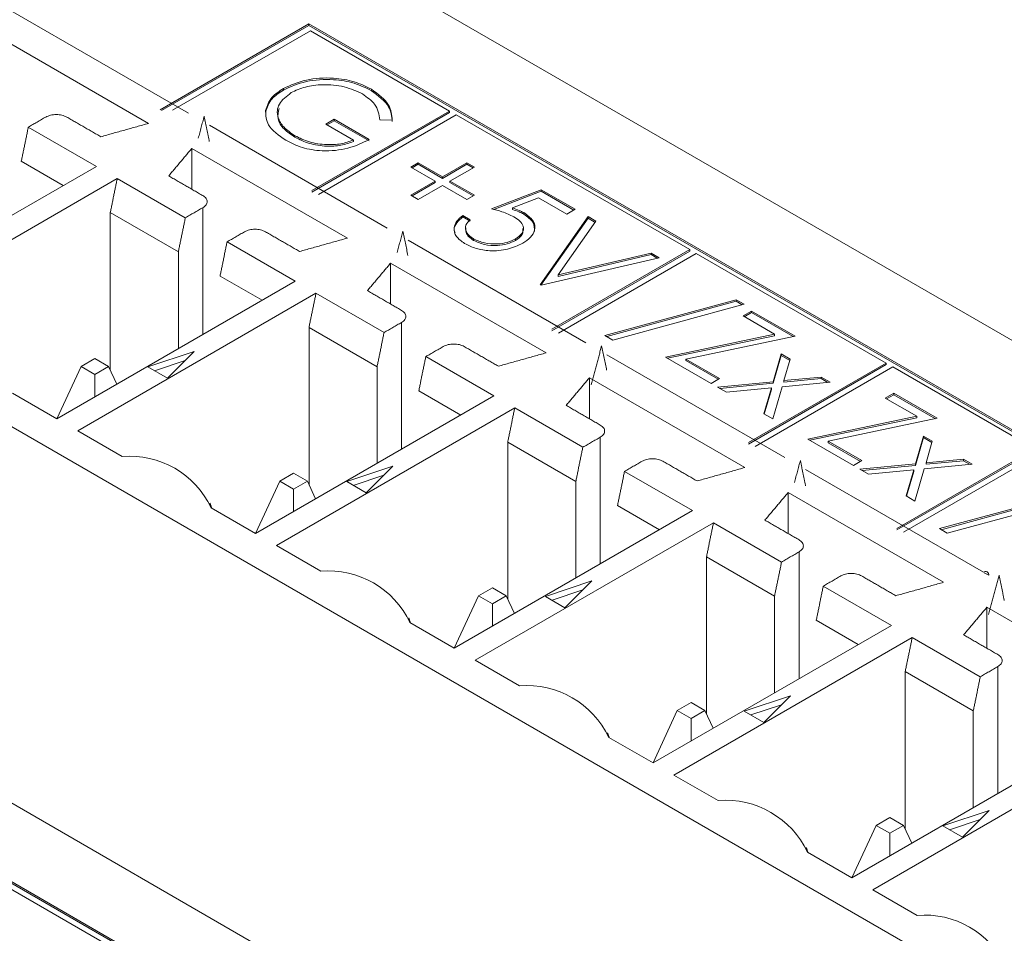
# Model space of a CAD drawing. Header units: inches. Extents: x 0.2 to 16.3, y 0.2 to 11.5.
# Tile 24 of 73: x 2.743 to 3.094, y 2.102 to 2.427. Entities that reach past the tile are written whole.
import ezdxf

# ---------------------------------------------------------------- set-up
doc = ezdxf.new("R2010")
doc.units = ezdxf.units.IN
doc.header["$MEASUREMENT"] = 0

msp = doc.modelspace()

# ---------------------------------------------------------------- linework, layer by layer
at = {"color": 7, "linetype": 'Continuous', "lineweight": 15}
for p, q in [((3.453177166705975, 2.106664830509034), (2.159171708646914, 2.853678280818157)), ((3.132622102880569, 1.921612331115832), (1.838616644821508, 2.668625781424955)), ((2.74002003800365, 2.430022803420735), (2.803307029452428, 2.393488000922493)), ((2.846134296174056, 2.425285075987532), (2.793182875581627, 2.39471687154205)), ((2.846134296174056, 2.424740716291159), (2.793654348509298, 2.394444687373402)), ((3.399656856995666, 2.105743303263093), (2.846134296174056, 2.425285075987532)), ((2.846134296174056, 2.424740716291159), (2.846134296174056, 2.425285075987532)), ((3.399185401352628, 2.105471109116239), (2.846134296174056, 2.424740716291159)), ((2.789109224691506, 2.38989880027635), (2.733802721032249, 2.421826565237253)), ((2.846669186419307, 2.42287248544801), (2.797645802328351, 2.394571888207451)), ((2.896194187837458, 2.394282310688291), (2.846669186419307, 2.42287248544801)), ((3.116122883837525, 2.065049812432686), (2.524640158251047, 2.406505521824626)), ((2.837049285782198, 2.401739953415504), (2.837049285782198, 2.402284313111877)), ((2.868371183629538, 2.401525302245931), (2.868371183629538, 2.402069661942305)), ((2.830734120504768, 2.393923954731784), (2.830734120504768, 2.394468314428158)), ((2.847170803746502, 2.365981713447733), (2.896194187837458, 2.394282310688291)), ((2.847170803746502, 2.36543735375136), (2.896194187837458, 2.393737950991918)), ((2.898551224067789, 2.392921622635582), (2.849527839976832, 2.364621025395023)), ((2.896194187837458, 2.393737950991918), (2.896194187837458, 2.394282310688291)), ((2.981627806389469, 2.344962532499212), (2.898551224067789, 2.392921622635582)), ((2.852146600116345, 2.389630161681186), (2.855168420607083, 2.391374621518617)), ((2.8619675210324, 2.383960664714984), (2.852146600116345, 2.389630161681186)), ((2.852618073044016, 2.389357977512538), (2.855168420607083, 2.390830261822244)), ((2.855168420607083, 2.391374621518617), (2.86763344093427, 2.384178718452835)), ((2.855168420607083, 2.390830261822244), (2.855168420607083, 2.391374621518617)), ((2.855168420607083, 2.390830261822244), (2.86763344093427, 2.383634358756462)), ((2.875825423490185, 2.391088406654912), (2.871410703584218, 2.391156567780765)), ((2.770530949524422, 2.374566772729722), (2.746311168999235, 2.388548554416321)), ((2.810730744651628, 2.389202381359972), (2.874017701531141, 2.352667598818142)), ((2.841180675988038, 2.384949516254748), (2.841180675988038, 2.385493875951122)), ((2.8619675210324, 2.38341630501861), (2.8619675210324, 2.383960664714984)), ((2.859819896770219, 2.349078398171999), (2.804513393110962, 2.381006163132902)), ((2.804513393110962, 2.366435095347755), (2.804513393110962, 2.381006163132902)), ((2.743824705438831, 2.376397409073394), (2.758763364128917, 2.367773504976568)), ((2.882364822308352, 2.37436613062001), (2.885008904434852, 2.375892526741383)), ((2.882836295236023, 2.374093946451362), (2.885008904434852, 2.37534816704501)), ((2.885008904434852, 2.375892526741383), (2.893696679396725, 2.370877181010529)), ((2.885008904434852, 2.37534816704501), (2.885008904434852, 2.375892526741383)), ((2.885008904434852, 2.37534816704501), (2.893696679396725, 2.370332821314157)), ((2.893696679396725, 2.370877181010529), (2.902384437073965, 2.375892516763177)), ((2.893696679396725, 2.370332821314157), (2.902384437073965, 2.375348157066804)), ((2.902384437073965, 2.375892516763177), (2.905028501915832, 2.37436613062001)), ((2.902384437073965, 2.375348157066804), (2.902384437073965, 2.375892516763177)), ((2.902384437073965, 2.375348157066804), (2.904557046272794, 2.374093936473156)), ((2.685753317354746, 2.325625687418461), (2.770530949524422, 2.374566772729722)), ((2.891052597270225, 2.369350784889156), (2.882364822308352, 2.37436613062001)), ((2.905028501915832, 2.37436613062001), (2.896340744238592, 2.369350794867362)), ((2.777954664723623, 2.370281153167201), (2.693177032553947, 2.321340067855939)), ((2.80217444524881, 2.356299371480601), (2.777954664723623, 2.370281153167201)), ((2.882364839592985, 2.364335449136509), (2.891052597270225, 2.369350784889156)), ((2.882836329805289, 2.364063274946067), (2.891052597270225, 2.368806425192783)), ((2.891052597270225, 2.368806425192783), (2.891052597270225, 2.369350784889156)), ((2.893696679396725, 2.370332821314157), (2.893696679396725, 2.370877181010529)), ((2.896340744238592, 2.369350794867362), (2.905028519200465, 2.364335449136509)), ((2.896340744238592, 2.368806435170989), (2.896340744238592, 2.369350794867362)), ((2.896340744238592, 2.368806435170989), (2.904557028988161, 2.364063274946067)), ((2.893696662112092, 2.367824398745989), (2.885008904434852, 2.362809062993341)), ((2.902384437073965, 2.362809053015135), (2.893696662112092, 2.367824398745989)), ((2.911072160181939, 2.359538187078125), (2.928825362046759, 2.366297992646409)), ((2.911889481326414, 2.359305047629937), (2.928825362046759, 2.365753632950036)), ((2.928825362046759, 2.366297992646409), (2.940912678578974, 2.359320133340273)), ((2.928825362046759, 2.365753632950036), (2.928825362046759, 2.366297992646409)), ((2.928825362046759, 2.365753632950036), (2.940441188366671, 2.359047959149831)), ((2.885008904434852, 2.362809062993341), (2.882364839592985, 2.364335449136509)), ((2.905028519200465, 2.364335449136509), (2.902384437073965, 2.362809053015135)), ((2.927869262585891, 2.363361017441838), (2.918532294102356, 2.359803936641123)), ((2.937890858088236, 2.357575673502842), (2.927869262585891, 2.363361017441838)), ((2.77546820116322, 2.358130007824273), (2.77546820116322, 2.302196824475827)), ((2.799687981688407, 2.344148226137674), (2.77546820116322, 2.358130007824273)), ((2.808410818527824, 2.359899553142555), (2.808410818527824, 2.314793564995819)), ((2.918532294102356, 2.35925957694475), (2.918532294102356, 2.359803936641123)), ((2.922575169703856, 2.357586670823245), (2.922575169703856, 2.358131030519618)), ((2.940912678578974, 2.359320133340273), (2.937890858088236, 2.357575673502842)), ((2.900873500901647, 2.357139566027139), (2.903517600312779, 2.35561315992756)), ((2.900873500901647, 2.356595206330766), (2.900873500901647, 2.357139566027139)), ((2.900873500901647, 2.356595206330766), (2.903517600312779, 2.355068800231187)), ((2.928447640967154, 2.332499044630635), (2.945445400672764, 2.35670344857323)), ((2.928719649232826, 2.332342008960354), (2.945445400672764, 2.356159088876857)), ((2.948278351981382, 2.355068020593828), (2.934880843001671, 2.335994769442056)), ((2.945445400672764, 2.35670344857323), (2.948278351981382, 2.355068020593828)), ((2.945445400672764, 2.356159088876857), (2.945445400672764, 2.35670344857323)), ((2.945445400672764, 2.356159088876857), (2.948006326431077, 2.354680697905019)), ((2.841241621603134, 2.333746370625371), (2.817021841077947, 2.34772815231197)), ((2.881441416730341, 2.34838197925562), (2.944728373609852, 2.311847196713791)), ((2.904727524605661, 2.348264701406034), (2.904727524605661, 2.348809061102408)), ((2.919677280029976, 2.348261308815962), (2.919677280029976, 2.348805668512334)), ((2.799687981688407, 2.344148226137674), (2.799687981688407, 2.309757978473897)), ((2.932604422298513, 2.316661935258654), (2.981627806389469, 2.344962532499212)), ((2.932604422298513, 2.316117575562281), (2.981627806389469, 2.34441817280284)), ((2.934880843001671, 2.335994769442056), (2.967920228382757, 2.343729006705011)), ((2.967920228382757, 2.343729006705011), (2.970753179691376, 2.342093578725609)), ((2.967920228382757, 2.343184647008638), (2.967920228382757, 2.343729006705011)), ((2.981627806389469, 2.34441817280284), (2.981627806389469, 2.344962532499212)), ((2.930530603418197, 2.308257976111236), (2.875224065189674, 2.340185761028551)), ((2.875224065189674, 2.325614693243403), (2.875224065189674, 2.340185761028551)), ((2.970753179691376, 2.342093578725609), (2.928825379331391, 2.332280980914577)), ((2.934880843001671, 2.335450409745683), (2.967920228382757, 2.343184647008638)), ((2.983984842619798, 2.343601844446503), (2.934961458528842, 2.315301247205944)), ((2.967920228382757, 2.343184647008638), (2.970082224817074, 2.341936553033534)), ((3.051529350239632, 2.304609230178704), (2.983984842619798, 2.343601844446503)), ((2.756463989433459, 2.28480528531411), (2.841241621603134, 2.333746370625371)), ((2.814535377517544, 2.335577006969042), (2.82947403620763, 2.326953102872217)), ((2.934880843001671, 2.335450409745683), (2.934880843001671, 2.335994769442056)), ((2.928825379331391, 2.332280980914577), (2.928447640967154, 2.332499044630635)), ((2.848665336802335, 2.329460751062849), (2.76388770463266, 2.280519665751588)), ((2.872885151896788, 2.315478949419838), (2.848665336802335, 2.329460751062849)), ((2.951489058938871, 2.31440023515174), (2.998185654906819, 2.327129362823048)), ((2.952129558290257, 2.314030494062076), (2.998185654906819, 2.326585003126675)), ((2.998185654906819, 2.327129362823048), (3.000971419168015, 2.325521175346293)), ((2.998185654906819, 2.326585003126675), (2.998185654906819, 2.327129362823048)), ((2.998185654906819, 2.326585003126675), (3.000330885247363, 2.325346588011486)), ((3.000971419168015, 2.325521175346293), (2.954274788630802, 2.312792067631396)), ((3.00059369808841, 2.321378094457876), (3.003615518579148, 2.323122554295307)), ((3.003615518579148, 2.323122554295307), (3.019102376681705, 2.314182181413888)), ((3.003615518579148, 2.322578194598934), (3.003615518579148, 2.323122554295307)), ((3.011819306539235, 2.314897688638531), (3.00059369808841, 2.321378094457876)), ((3.001065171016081, 2.321105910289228), (3.003615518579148, 2.322578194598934)), ((3.003615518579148, 2.322578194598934), (3.01841050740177, 2.314037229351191)), ((2.846178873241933, 2.317309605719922), (2.846178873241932, 2.261376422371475)), ((2.870398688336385, 2.30332780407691), (2.846178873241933, 2.317309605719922)), ((2.879121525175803, 2.319079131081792), (2.879121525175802, 2.273973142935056)), ((2.954274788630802, 2.312792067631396), (2.951489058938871, 2.31440023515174)), ((2.973019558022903, 2.306768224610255), (3.011819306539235, 2.314897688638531)), ((2.973711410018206, 2.306368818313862), (3.011819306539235, 2.314353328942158)), ((3.019102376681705, 2.314182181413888), (2.980302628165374, 2.306052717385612)), ((3.011819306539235, 2.314353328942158), (3.011819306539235, 2.314897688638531)), ((2.805348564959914, 2.308740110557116), (2.788876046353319, 2.303249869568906)), ((2.795838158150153, 2.299230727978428), (2.805348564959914, 2.308740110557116)), ((2.769993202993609, 2.306262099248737), (2.765091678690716, 2.303432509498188)), ((2.774894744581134, 2.303432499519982), (2.769993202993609, 2.306262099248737)), ((2.802133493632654, 2.30552538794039), (2.791229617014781, 2.301891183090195)), ((2.911952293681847, 2.29292596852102), (2.88773251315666, 2.306907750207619)), ((2.952152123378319, 2.307561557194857), (3.015439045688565, 2.27102679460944)), ((2.98926185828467, 2.297391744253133), (2.973019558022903, 2.306768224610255)), ((2.980302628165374, 2.306052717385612), (2.992283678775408, 2.299136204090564)), ((2.980302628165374, 2.305508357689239), (2.980302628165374, 2.306052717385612)), ((2.980302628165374, 2.305508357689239), (2.991812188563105, 2.298864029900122)), ((3.011341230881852, 2.297994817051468), (3.014191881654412, 2.307858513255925)), ((3.011341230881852, 2.297450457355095), (3.014191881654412, 2.307314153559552)), ((3.014191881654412, 2.307858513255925), (3.017337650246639, 2.306042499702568)), ((3.014191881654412, 2.307314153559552), (3.014191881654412, 2.307858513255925)), ((3.014191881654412, 2.307314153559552), (3.017202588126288, 2.305576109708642)), ((3.017337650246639, 2.306042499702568), (3.01511259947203, 2.298359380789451)), ((2.75645079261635, 2.284812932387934), (2.765091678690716, 2.303432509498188)), ((2.765091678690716, 2.303432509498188), (2.769993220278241, 2.300602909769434)), ((2.769993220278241, 2.300602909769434), (2.774894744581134, 2.303432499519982)), ((2.777818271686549, 2.297132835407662), (2.774894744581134, 2.303432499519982)), ((2.788876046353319, 2.303249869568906), (2.795838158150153, 2.299230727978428)), ((2.870398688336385, 2.30332780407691), (2.870398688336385, 2.268937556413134)), ((3.002505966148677, 2.276308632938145), (3.051529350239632, 2.304609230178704)), ((3.002505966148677, 2.275764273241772), (3.051529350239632, 2.304064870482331)), ((3.053886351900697, 2.303248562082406), (3.004862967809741, 2.274947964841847)), ((3.051529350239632, 2.304064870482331), (3.051529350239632, 2.304609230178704)), ((3.104389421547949, 2.274093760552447), (3.053886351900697, 2.303248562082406)), ((2.769993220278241, 2.292615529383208), (2.769993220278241, 2.300602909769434)), ((3.00124127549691, 2.267437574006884), (2.945934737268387, 2.2993653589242)), ((2.945934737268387, 2.284794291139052), (2.945934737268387, 2.2993653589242)), ((2.992283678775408, 2.299136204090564), (2.98926185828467, 2.297391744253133)), ((3.01511259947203, 2.298359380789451), (3.028421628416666, 2.299643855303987)), ((3.01511259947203, 2.297815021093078), (3.028421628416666, 2.299099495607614)), ((3.01511259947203, 2.297815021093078), (3.01511259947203, 2.298359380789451)), ((3.028421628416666, 2.299643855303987), (3.031567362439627, 2.297827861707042)), ((3.028421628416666, 2.299099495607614), (3.028421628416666, 2.299643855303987)), ((3.028421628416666, 2.299099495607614), (3.030759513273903, 2.29774986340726)), ((2.885246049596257, 2.294756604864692), (2.900184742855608, 2.286132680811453)), ((2.991528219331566, 2.296083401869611), (3.011341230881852, 2.297994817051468)), ((2.994673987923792, 2.294267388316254), (2.991528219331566, 2.296083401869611)), ((2.992336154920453, 2.295616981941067), (3.011341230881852, 2.297450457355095)), ((3.010703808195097, 2.295814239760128), (2.994673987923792, 2.294267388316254)), ((3.008024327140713, 2.286560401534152), (3.010703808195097, 2.295814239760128)), ((3.008159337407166, 2.2864824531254), (3.010703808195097, 2.295269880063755)), ((3.010703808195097, 2.295269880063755), (3.010703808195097, 2.295814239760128)), ((3.014486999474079, 2.296178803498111), (3.01117009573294, 2.284744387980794)), ((3.011341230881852, 2.297450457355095), (3.011341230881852, 2.297994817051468)), ((3.031567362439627, 2.297827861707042), (3.014486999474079, 2.296178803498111)), ((2.740673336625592, 2.293921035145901), (2.756463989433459, 2.28480528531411)), ((2.827174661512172, 2.243984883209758), (2.911952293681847, 2.29292596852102)), ((3.051209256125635, 2.292158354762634), (3.054231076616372, 2.293902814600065)), ((3.062434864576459, 2.285677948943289), (3.051209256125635, 2.292158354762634)), ((3.051680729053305, 2.291886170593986), (3.054231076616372, 2.293358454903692)), ((3.054231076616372, 2.293902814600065), (3.069717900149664, 2.284962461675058)), ((3.054231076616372, 2.293358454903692), (3.054231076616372, 2.293902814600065)), ((3.054231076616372, 2.293358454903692), (3.069026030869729, 2.284817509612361)), ((2.919376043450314, 2.288640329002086), (2.834598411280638, 2.239699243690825)), ((2.943595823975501, 2.274658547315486), (2.919376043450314, 2.288640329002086)), ((3.01117009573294, 2.284744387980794), (3.008024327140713, 2.286560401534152)), ((3.023635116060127, 2.277548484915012), (3.062434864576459, 2.285677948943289)), ((3.024326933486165, 2.277149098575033), (3.062434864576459, 2.285133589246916)), ((3.069717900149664, 2.284962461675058), (3.030918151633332, 2.276832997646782)), ((3.062434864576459, 2.285133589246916), (3.062434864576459, 2.285677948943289)), ((2.76388770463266, 2.280519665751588), (2.779678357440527, 2.271403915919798)), ((2.949832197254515, 2.27825872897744), (2.949832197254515, 2.233152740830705)), ((3.039877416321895, 2.268172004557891), (3.023635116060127, 2.277548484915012)), ((3.061956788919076, 2.268775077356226), (3.064807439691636, 2.278638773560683)), ((3.061956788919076, 2.268230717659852), (3.064807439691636, 2.27809441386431)), ((3.064807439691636, 2.278638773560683), (3.067953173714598, 2.276822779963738)), ((3.064807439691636, 2.27809441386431), (3.064807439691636, 2.278638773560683)), ((3.064807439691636, 2.27809441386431), (3.067818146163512, 2.276356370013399)), ((2.916889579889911, 2.276489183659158), (2.916889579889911, 2.220556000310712)), ((2.941109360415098, 2.262507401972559), (2.916889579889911, 2.276489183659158)), ((3.030918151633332, 2.276832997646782), (3.042899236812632, 2.269916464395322)), ((3.030918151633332, 2.276288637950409), (3.030918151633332, 2.276832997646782)), ((3.030918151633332, 2.276288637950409), (3.042427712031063, 2.269644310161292)), ((3.055366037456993, 2.245793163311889), (3.104389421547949, 2.274093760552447)), ((3.067953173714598, 2.276822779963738), (3.065728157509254, 2.269139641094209)), ((3.055366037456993, 2.245248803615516), (3.104389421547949, 2.273549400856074)), ((3.106746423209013, 2.27273309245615), (3.057723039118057, 2.244432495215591)), ((3.065728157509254, 2.269139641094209), (3.07903718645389, 2.270424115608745)), ((3.07903718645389, 2.270424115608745), (3.082182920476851, 2.2686081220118)), ((3.07903718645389, 2.269879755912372), (3.07903718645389, 2.270424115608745)), ((2.876059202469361, 2.267919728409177), (2.859586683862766, 2.262429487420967)), ((2.8665487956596, 2.258410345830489), (2.876059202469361, 2.267919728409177)), ((3.022862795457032, 2.266741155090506), (3.086149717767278, 2.230206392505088)), ((3.042899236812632, 2.269916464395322), (3.039877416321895, 2.268172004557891)), ((3.04214377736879, 2.266863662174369), (3.061956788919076, 2.268775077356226)), ((3.045289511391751, 2.265047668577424), (3.04214377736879, 2.266863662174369)), ((3.042951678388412, 2.266397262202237), (3.061956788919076, 2.268230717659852)), ((3.061319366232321, 2.266594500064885), (3.045289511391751, 2.265047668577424)), ((3.058639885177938, 2.257340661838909), (3.061319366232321, 2.266594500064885)), ((3.061319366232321, 2.266050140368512), (3.061319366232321, 2.266594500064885)), ((3.065102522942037, 2.266959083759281), (3.061785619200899, 2.255524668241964)), ((3.061956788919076, 2.268230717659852), (3.061956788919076, 2.268775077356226)), ((3.082182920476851, 2.2686081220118), (3.065102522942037, 2.266959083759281)), ((3.065728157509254, 2.268595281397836), (3.07903718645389, 2.269879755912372)), ((3.065728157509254, 2.268595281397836), (3.065728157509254, 2.269139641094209)), ((3.07903718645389, 2.269879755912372), (3.081375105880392, 2.268530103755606)), ((2.840703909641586, 2.265441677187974), (2.835802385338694, 2.262612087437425)), ((2.845605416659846, 2.262612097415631), (2.840703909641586, 2.265441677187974)), ((2.872844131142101, 2.264705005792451), (2.861940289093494, 2.261070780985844)), ((2.982662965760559, 2.252105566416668), (2.958443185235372, 2.266087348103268)), ((3.058774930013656, 2.257262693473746), (3.061319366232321, 2.266050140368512)), ((2.827161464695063, 2.243992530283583), (2.835802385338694, 2.262612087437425)), ((2.835802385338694, 2.262612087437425), (2.840703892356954, 2.259782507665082)), ((2.840703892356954, 2.259782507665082), (2.845605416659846, 2.262612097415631)), ((2.840703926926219, 2.251795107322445), (2.840703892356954, 2.259782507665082)), ((2.848528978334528, 2.256312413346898), (2.845605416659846, 2.262612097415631)), ((2.859586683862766, 2.262429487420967), (2.8665487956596, 2.258410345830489)), ((2.941109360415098, 2.262507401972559), (2.941109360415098, 2.228117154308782)), ((3.071951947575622, 2.226617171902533), (3.016645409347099, 2.258544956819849)), ((3.016645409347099, 2.243973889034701), (3.016645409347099, 2.258544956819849)), ((3.061785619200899, 2.255524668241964), (3.058639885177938, 2.257340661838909)), ((3.070473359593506, 2.245712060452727), (3.11716999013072, 2.258441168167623)), ((3.071113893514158, 2.245342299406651), (3.11716999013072, 2.257896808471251)), ((3.11995571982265, 2.25683300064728), (3.073259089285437, 2.244103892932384)), ((2.81138404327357, 2.253100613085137), (2.827174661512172, 2.243984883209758)), ((2.955956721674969, 2.25393620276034), (2.97089541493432, 2.245312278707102)), ((2.897885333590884, 2.203164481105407), (2.982662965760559, 2.252105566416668)), ((2.990086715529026, 2.247819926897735), (2.90530908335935, 2.198878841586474)), ((3.014306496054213, 2.233838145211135), (2.990086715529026, 2.247819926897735)), ((3.073259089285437, 2.244103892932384), (3.070473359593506, 2.245712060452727)), ((3.082534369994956, 1.922558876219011), (2.529011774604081, 2.242100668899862)), ((3.082062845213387, 1.922286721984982), (2.529011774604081, 2.24155630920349)), ((2.834598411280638, 2.239699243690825), (2.85038902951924, 2.230583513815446)), ((2.987600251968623, 2.235668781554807), (2.987600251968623, 2.179735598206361)), ((3.01182003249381, 2.221686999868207), (2.987600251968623, 2.235668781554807)), ((3.020542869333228, 2.237438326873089), (3.020542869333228, 2.192332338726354)), ((3.086457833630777, 2.230028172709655), (3.088005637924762, 2.229134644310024)), ((2.911414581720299, 2.224621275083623), (2.906513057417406, 2.221791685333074)), ((2.916316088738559, 2.22179169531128), (2.911414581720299, 2.224621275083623)), ((2.946769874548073, 2.227099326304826), (2.930297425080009, 2.221609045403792)), ((2.937259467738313, 2.217589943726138), (2.946769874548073, 2.227099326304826)), ((3.053373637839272, 2.211285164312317), (3.029153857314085, 2.225266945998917)), ((2.897872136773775, 2.203172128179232), (2.906513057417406, 2.221791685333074)), ((2.906513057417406, 2.221791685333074), (2.911414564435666, 2.218962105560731)), ((2.911414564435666, 2.218962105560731), (2.916316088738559, 2.22179169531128)), ((2.91923965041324, 2.215492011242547), (2.916316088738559, 2.22179169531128)), ((2.930297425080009, 2.221609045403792), (2.937259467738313, 2.217589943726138)), ((2.943554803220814, 2.2238846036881), (2.932650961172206, 2.220250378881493)), ((3.01182003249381, 2.221686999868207), (3.01182003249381, 2.187296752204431)), ((2.911414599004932, 2.210974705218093), (2.911414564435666, 2.218962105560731)), ((3.142662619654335, 2.185796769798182), (3.087356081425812, 2.217724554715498)), ((3.087356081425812, 2.20315348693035), (3.087356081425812, 2.217724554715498)), ((2.882094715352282, 2.212280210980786), (2.897885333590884, 2.203164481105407)), ((2.968596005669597, 2.162344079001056), (3.053373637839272, 2.211285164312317)), ((3.026667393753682, 2.213115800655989), (3.041606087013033, 2.204491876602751)), ((3.060797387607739, 2.206999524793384), (2.976019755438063, 2.158058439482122)), ((3.085017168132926, 2.193017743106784), (3.060797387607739, 2.206999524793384)), ((2.90530908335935, 2.198878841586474), (2.921099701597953, 2.189763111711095)), ((3.091253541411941, 2.196617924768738), (3.09125354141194, 2.151511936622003)), ((3.058310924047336, 2.194848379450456), (3.058310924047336, 2.13891519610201)), ((3.082530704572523, 2.180866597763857), (3.058310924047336, 2.194848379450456)), ((3.017480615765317, 2.18627888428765), (3.001008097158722, 2.180788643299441)), ((3.007970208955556, 2.176769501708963), (3.017480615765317, 2.18627888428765)), ((2.982125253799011, 2.183800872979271), (2.977223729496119, 2.180971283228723)), ((2.987026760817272, 2.180971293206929), (2.982125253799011, 2.183800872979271)), ((3.014265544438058, 2.183064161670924), (3.00336170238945, 2.179429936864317)), ((2.968582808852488, 2.162351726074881), (2.977223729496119, 2.180971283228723)), ((2.977223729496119, 2.180971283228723), (2.982125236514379, 2.17814170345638)), ((2.982125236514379, 2.17814170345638), (2.987026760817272, 2.180971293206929)), ((2.989950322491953, 2.174671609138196), (2.987026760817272, 2.180971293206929)), ((3.001008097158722, 2.180788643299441), (3.007970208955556, 2.176769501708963)), ((3.082530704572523, 2.180866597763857), (3.082530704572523, 2.14647635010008)), ((2.982125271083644, 2.170154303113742), (2.982125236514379, 2.17814170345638)), ((2.952805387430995, 2.171459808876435), (2.968596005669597, 2.162344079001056)), ((3.03930674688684, 2.121523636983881), (3.124084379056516, 2.170464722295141)), ((3.131508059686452, 2.166179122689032), (3.046730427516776, 2.117238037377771)), ((2.976019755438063, 2.158058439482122), (2.991810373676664, 2.148942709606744)), ((3.08819128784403, 2.145458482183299), (3.071718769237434, 2.139968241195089)), ((3.078680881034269, 2.135949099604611), (3.08819128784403, 2.145458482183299)), ((3.052835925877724, 2.14298047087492), (3.047934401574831, 2.140150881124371)), ((3.057737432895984, 2.140150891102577), (3.052835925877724, 2.14298047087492)), ((3.08497621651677, 2.142243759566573), (3.074072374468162, 2.138609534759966)), ((3.047934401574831, 2.140150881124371), (3.0392934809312, 2.12153132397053)), ((3.047934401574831, 2.140150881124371), (3.052835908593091, 2.137321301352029)), ((3.052835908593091, 2.137321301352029), (3.057737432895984, 2.140150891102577)), ((3.052835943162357, 2.129333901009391), (3.052835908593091, 2.137321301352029)), ((3.060660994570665, 2.133851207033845), (3.057737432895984, 2.140150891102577)), ((3.071718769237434, 2.139968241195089), (3.078680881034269, 2.135949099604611)), ((3.023516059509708, 2.130639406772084), (3.03930674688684, 2.121523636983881)), ((2.795752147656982, 2.085393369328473), (2.736228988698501, 2.119755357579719)), ((3.046730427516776, 2.117238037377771), (3.062521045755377, 2.108122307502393))]:
    msp.add_line(p, q, dxfattribs=at)
for centre, radius, start, end in [((2.782342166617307, 2.239405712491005), 0.03210889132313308, 25.24654996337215, 94.75882656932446), ((2.853052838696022, 2.198585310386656), 0.03210889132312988, 25.2465499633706, 94.75882656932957), ((3.086874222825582, 2.229318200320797), 0.001146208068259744, 350.7848636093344, 129.2043846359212), ((2.923763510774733, 2.157764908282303), 0.0321088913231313, 25.24654996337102, 94.75882656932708), ((2.994474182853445, 2.11694450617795), 0.03210889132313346, 25.24654996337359, 94.7588265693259), ((3.065184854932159, 2.076124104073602), 0.03210889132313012, 25.24654996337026, 94.75882656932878)]:
    msp.add_arc(centre, radius, start, end, dxfattribs=at)
for points, knots in [([(2.837049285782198, 2.402284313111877), (2.839648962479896, 2.403449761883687), (2.844847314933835, 2.405780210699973), (2.854266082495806, 2.406323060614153), (2.862479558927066, 2.404964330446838), (2.86640657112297, 2.403034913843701), (2.868371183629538, 2.402069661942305)], [0, 0, 0, 0, 0.2795897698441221, 0.5590718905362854, 0.7794117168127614, 1, 1, 1, 1]), ([(2.837049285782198, 2.401739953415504), (2.839648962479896, 2.402905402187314), (2.844847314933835, 2.4052358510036), (2.854266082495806, 2.40577870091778), (2.862479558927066, 2.404419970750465), (2.86640657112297, 2.402490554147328), (2.868371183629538, 2.401525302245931)], [0, 0, 0, 0, 0.2795897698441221, 0.5590718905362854, 0.7794117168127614, 1, 1, 1, 1]), ([(2.865260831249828, 2.400376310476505), (2.863170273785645, 2.401321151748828), (2.858990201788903, 2.403210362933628), (2.851492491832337, 2.403907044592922), (2.844706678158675, 2.403078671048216), (2.8414428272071, 2.401576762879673), (2.839811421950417, 2.400826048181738)], [0, 0, 0, 0, 0.2798467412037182, 0.5595538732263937, 0.7798471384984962, 1, 1, 1, 1]), ([(2.830734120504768, 2.394468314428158), (2.831255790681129, 2.396112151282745), (2.832188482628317, 2.399051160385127), (2.835562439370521, 2.401295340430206), (2.837049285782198, 2.402284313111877)], [0, 0, 0, 0, 0.5593166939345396, 1, 1, 1, 1]), ([(2.830734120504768, 2.393923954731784), (2.831255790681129, 2.395567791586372), (2.832188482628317, 2.398506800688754), (2.835562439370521, 2.400750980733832), (2.837049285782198, 2.401739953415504)], [0, 0, 0, 0, 0.5593166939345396, 1, 1, 1, 1]), ([(2.839811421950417, 2.400826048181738), (2.838165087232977, 2.399527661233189), (2.834869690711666, 2.396928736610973), (2.834662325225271, 2.392294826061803), (2.836938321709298, 2.388364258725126), (2.839766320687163, 2.386450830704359), (2.841180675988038, 2.385493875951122)], [0, 0, 0, 0, 0.2790610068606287, 0.5585842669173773, 0.7792365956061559, 1, 1, 1, 1]), ([(2.871410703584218, 2.391156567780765), (2.871087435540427, 2.393073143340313), (2.870510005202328, 2.396496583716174), (2.866865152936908, 2.399190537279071), (2.865260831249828, 2.400376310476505)], [0, 0, 0, 0, 0.5598390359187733, 1, 1, 1, 1]), ([(2.868371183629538, 2.402069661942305), (2.870826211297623, 2.400249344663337), (2.875221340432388, 2.396990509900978), (2.875640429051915, 2.3928958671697), (2.875825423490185, 2.391088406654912)], [0, 0, 0, 0, 0.5585791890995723, 1, 1, 1, 1]), ([(2.868371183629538, 2.401525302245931), (2.870826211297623, 2.399704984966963), (2.875221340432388, 2.396446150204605), (2.875640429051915, 2.392351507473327), (2.875825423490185, 2.390544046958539)], [0, 0, 0, 0, 0.5585791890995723, 1, 1, 1, 1]), ([(2.759971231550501, 2.392148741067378), (2.759429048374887, 2.392397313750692), (2.758344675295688, 2.392894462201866), (2.756259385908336, 2.393107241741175), (2.754174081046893, 2.392894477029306), (2.753089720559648, 2.392397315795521), (2.752547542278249, 2.392148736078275)], [0, 0, 0, 0, 0.2499983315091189, 0.4999997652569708, 0.7500007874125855, 1, 1, 1, 1]), ([(2.837928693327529, 2.383882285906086), (2.835427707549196, 2.385615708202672), (2.830958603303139, 2.388713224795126), (2.830802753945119, 2.392708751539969), (2.830734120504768, 2.394468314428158)], [0, 0, 0, 0, 0.5596167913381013, 1, 1, 1, 1]), ([(2.835560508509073, 2.39524069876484), (2.835249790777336, 2.393980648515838), (2.834630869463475, 2.391470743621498), (2.836991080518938, 2.387812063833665), (2.83978390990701, 2.385903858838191), (2.841180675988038, 2.384949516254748)], [0, 0, 0, 0, 0.3350851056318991, 0.6674588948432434, 1, 1, 1, 1]), ([(2.86763344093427, 2.384178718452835), (2.865227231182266, 2.382999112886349), (2.860426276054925, 2.380645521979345), (2.851444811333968, 2.379765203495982), (2.843517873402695, 2.381068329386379), (2.839793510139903, 2.382943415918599), (2.837928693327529, 2.383882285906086)], [0, 0, 0, 0, 0.2803515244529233, 0.559367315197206, 0.7793718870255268, 1, 1, 1, 1]), ([(2.841180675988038, 2.385493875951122), (2.842817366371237, 2.384683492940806), (2.846087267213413, 2.38306444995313), (2.852011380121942, 2.382174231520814), (2.857625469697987, 2.382429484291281), (2.860520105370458, 2.383450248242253), (2.8619675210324, 2.383960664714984)], [0, 0, 0, 0, 0.2802537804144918, 0.5599116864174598, 0.7799409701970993, 1, 1, 1, 1]), ([(2.841180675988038, 2.384949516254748), (2.842817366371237, 2.384139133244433), (2.846087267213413, 2.382520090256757), (2.852011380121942, 2.38162987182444), (2.857625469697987, 2.381885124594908), (2.860520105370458, 2.38290588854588), (2.8619675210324, 2.38341630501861)], [0, 0, 0, 0, 0.2802537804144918, 0.5599116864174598, 0.7799409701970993, 1, 1, 1, 1]), ([(2.808410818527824, 2.359899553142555), (2.808841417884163, 2.360212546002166), (2.809702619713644, 2.360838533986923), (2.810071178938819, 2.362042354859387), (2.809702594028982, 2.363246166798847), (2.808841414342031, 2.363872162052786), (2.808410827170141, 2.364185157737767)], [0, 0, 0, 0, 0.2499992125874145, 0.5000002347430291, 0.7500016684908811, 1, 1, 1, 1]), ([(2.919075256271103, 2.356662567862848), (2.91769817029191, 2.357308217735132), (2.915236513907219, 2.358462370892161), (2.912345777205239, 2.359209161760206), (2.911072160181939, 2.359538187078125)], [0, 0, 0, 0, 0.5594143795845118, 1, 1, 1, 1]), ([(2.918532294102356, 2.359803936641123), (2.919344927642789, 2.359537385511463), (2.92079590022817, 2.359061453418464), (2.922031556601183, 2.358415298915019), (2.922575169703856, 2.358131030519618)], [0, 0, 0, 0, 0.5600612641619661, 1, 1, 1, 1]), ([(2.918532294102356, 2.35925957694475), (2.919344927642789, 2.35899302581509), (2.92079590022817, 2.358517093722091), (2.922031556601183, 2.357870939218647), (2.922575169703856, 2.357586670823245)], [0, 0, 0, 0, 0.5600612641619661, 1, 1, 1, 1]), ([(2.922575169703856, 2.358131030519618), (2.923834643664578, 2.357231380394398), (2.926352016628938, 2.355433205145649), (2.926797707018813, 2.352114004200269), (2.925296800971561, 2.349256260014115), (2.923239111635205, 2.347895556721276), (2.922209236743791, 2.347214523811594)], [0, 0, 0, 0, 0.2796875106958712, 0.5590252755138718, 0.7792918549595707, 1, 1, 1, 1]), ([(2.901552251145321, 2.347153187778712), (2.900418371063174, 2.347956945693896), (2.89815154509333, 2.349563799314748), (2.897550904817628, 2.352513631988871), (2.898534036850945, 2.355120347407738), (2.900093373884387, 2.356466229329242), (2.900873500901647, 2.357139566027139)], [0, 0, 0, 0, 0.2796245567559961, 0.5590187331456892, 0.7793797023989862, 1, 1, 1, 1]), ([(2.898162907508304, 2.350898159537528), (2.898012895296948, 2.351319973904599), (2.897581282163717, 2.352533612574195), (2.898593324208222, 2.354582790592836), (2.900113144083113, 2.35592413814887), (2.900873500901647, 2.356595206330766)], [0, 0, 0, 0, 0.2102349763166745, 0.6048852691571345, 1, 1, 1, 1]), ([(2.903517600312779, 2.35561315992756), (2.902913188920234, 2.355001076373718), (2.901706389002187, 2.35377895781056), (2.901822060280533, 2.351767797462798), (2.902888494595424, 2.35006906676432), (2.904114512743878, 2.349229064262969), (2.904727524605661, 2.348809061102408)], [0, 0, 0, 0, 0.2800510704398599, 0.5591648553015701, 0.7795814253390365, 1, 1, 1, 1]), ([(2.919677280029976, 2.348805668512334), (2.920587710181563, 2.349457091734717), (2.922407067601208, 2.350758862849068), (2.922633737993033, 2.353181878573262), (2.921329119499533, 2.355201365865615), (2.919827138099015, 2.356175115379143), (2.919075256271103, 2.356662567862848)], [0, 0, 0, 0, 0.2795385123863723, 0.5586155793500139, 0.779045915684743, 1, 1, 1, 1]), ([(2.922575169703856, 2.357586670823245), (2.923871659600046, 2.35668370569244), (2.926434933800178, 2.354898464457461), (2.926413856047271, 2.352581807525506), (2.926403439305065, 2.351436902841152)], [0, 0, 0, 0, 0.5057944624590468, 0.9999999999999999, 0.9999999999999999, 0.9999999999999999, 0.9999999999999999]), ([(2.830681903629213, 2.351328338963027), (2.830139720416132, 2.351576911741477), (2.829055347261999, 2.352074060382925), (2.826970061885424, 2.352286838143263), (2.824884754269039, 2.352074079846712), (2.823800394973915, 2.351576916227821), (2.823258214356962, 2.351328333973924)], [0, 0, 0, 0, 0.2499982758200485, 0.499999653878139, 0.7499993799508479, 1, 1, 1, 1]), ([(2.902030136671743, 2.352744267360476), (2.901960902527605, 2.352193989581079), (2.901822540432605, 2.351094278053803), (2.902909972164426, 2.349522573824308), (2.904121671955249, 2.348683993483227), (2.904727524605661, 2.348264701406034)], [0, 0, 0, 0, 0.3336735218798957, 0.6668352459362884, 0.9999999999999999, 0.9999999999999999, 0.9999999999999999, 0.9999999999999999]), ([(2.919677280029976, 2.348261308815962), (2.920623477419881, 2.348915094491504), (2.922423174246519, 2.350158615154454), (2.922333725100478, 2.351771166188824), (2.922291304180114, 2.352535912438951)], [0, 0, 0, 0, 0.5257537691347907, 1, 1, 1, 1]), ([(2.922209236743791, 2.347214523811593), (2.920508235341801, 2.346431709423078), (2.917109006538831, 2.344867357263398), (2.910908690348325, 2.344344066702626), (2.905437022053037, 2.345226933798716), (2.902848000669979, 2.346510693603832), (2.901552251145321, 2.347153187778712)], [0, 0, 0, 0, 0.2798642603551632, 0.5592721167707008, 0.7794251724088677, 0.9999999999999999, 0.9999999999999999, 0.9999999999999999, 0.9999999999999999]), ([(2.904727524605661, 2.348809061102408), (2.905960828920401, 2.348246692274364), (2.908427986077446, 2.347121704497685), (2.912902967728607, 2.346863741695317), (2.91686366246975, 2.347421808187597), (2.918739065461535, 2.348344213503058), (2.919677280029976, 2.348805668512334)], [0, 0, 0, 0, 0.2796163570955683, 0.5593570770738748, 0.7795579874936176, 1, 1, 1, 1]), ([(2.904727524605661, 2.348264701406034), (2.905960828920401, 2.347702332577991), (2.908427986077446, 2.346577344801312), (2.912902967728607, 2.346319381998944), (2.91686366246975, 2.346877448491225), (2.918739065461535, 2.347799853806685), (2.919677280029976, 2.348261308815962)], [0, 0, 0, 0, 0.2796163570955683, 0.5593570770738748, 0.7795579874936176, 1, 1, 1, 1]), ([(2.879121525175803, 2.319079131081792), (2.879552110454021, 2.319392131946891), (2.88041328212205, 2.320018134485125), (2.880781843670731, 2.321221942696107), (2.880413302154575, 2.32242575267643), (2.8795521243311, 2.323051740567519), (2.879121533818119, 2.323364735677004)], [0, 0, 0, 0, 0.2500013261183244, 0.5000032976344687, 0.750000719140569, 1, 1, 1, 1]), ([(2.901392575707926, 2.310507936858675), (2.900850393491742, 2.310756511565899), (2.89976603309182, 2.311253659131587), (2.897680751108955, 2.311466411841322), (2.895595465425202, 2.311253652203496), (2.894511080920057, 2.310756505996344), (2.893968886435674, 2.310507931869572)], [0, 0, 0, 0, 0.249999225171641, 0.4999965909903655, 0.7499972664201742, 1, 1, 1, 1]), ([(2.949832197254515, 2.27825872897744), (2.950262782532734, 2.27857172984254), (2.951123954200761, 2.279197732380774), (2.951492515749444, 2.280401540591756), (2.951123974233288, 2.281605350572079), (2.950262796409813, 2.282231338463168), (2.949832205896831, 2.282544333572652)], [0, 0, 0, 0, 0.2500013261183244, 0.5000032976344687, 0.750000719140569, 1, 1, 1, 1]), ([(2.972103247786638, 2.269687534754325), (2.971561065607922, 2.269936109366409), (2.970476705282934, 2.270433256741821), (2.968391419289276, 2.270646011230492), (2.966306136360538, 2.270433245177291), (2.9652217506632, 2.269936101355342), (2.964679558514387, 2.269687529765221)], [0, 0, 0, 0, 0.249999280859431, 0.4999967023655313, 0.7499986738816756, 1, 1, 1, 1]), ([(3.020542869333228, 2.237438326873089), (3.020973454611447, 2.237751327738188), (3.021834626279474, 2.238377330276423), (3.022203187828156, 2.239581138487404), (3.021834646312, 2.240784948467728), (3.020973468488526, 2.241410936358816), (3.020542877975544, 2.241723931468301)], [0, 0, 0, 0, 0.2500013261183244, 0.5000032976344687, 0.750000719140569, 1, 1, 1, 1]), ([(3.042813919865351, 2.228867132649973), (3.042271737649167, 2.229115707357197), (3.041187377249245, 2.229612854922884), (3.039102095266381, 2.22982560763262), (3.037016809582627, 2.229612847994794), (3.035932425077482, 2.229115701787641), (3.035390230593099, 2.22886712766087)], [0, 0, 0, 0, 0.249999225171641, 0.4999965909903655, 0.7499972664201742, 1, 1, 1, 1]), ([(3.091253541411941, 2.196617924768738), (3.09168412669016, 2.196930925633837), (3.092545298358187, 2.197556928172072), (3.092913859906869, 2.198760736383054), (3.092545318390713, 2.199964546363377), (3.091684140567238, 2.200590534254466), (3.091253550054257, 2.20090352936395)], [0, 0, 0, 0, 0.2500013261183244, 0.5000032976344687, 0.750000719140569, 1, 1, 1, 1])]:
    msp.add_open_spline(points, degree=3, knots=knots, dxfattribs=at)
for points in [[(2.752547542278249, 2.392148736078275), (2.746311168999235, 2.388548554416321)], [(2.77212751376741, 2.385131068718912), (2.759971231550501, 2.392148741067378)], [(2.789109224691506, 2.38989880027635), (2.77212751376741, 2.385131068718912)], [(2.808874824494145, 2.392416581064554), (2.806778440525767, 2.384592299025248)], [(2.810714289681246, 2.383427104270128), (2.808874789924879, 2.392416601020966)], [(2.746311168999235, 2.388548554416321), (2.743824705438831, 2.376397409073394)], [(2.796254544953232, 2.371202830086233), (2.804513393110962, 2.381006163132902)], [(2.777954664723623, 2.370281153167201), (2.77546820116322, 2.358130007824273)], [(2.808410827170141, 2.364185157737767), (2.796254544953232, 2.371202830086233)], [(2.80217444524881, 2.356299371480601), (2.808410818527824, 2.359899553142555)], [(2.799687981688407, 2.344148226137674), (2.80217444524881, 2.356299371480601)], [(2.823258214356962, 2.351328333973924), (2.817021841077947, 2.34772815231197)], [(2.842838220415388, 2.344310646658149), (2.830681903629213, 2.351328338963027)], [(2.879585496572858, 2.351596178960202), (2.877539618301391, 2.34396022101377)], [(2.881374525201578, 2.342853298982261), (2.879585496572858, 2.351596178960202)], [(2.817021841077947, 2.34772815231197), (2.814535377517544, 2.335577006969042)], [(2.859819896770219, 2.349078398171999), (2.842838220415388, 2.344310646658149)], [(2.866965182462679, 2.330382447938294), (2.875224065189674, 2.340185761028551)], [(2.879121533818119, 2.323364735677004), (2.866965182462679, 2.330382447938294)], [(2.848665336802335, 2.329460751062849), (2.846178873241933, 2.317309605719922)], [(2.872885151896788, 2.315478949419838), (2.879121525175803, 2.319079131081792)], [(2.870398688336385, 2.30332780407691), (2.872885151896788, 2.315478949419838)], [(2.893968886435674, 2.310507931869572), (2.88773251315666, 2.306907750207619)], [(2.913548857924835, 2.30349026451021), (2.901392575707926, 2.310507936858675)], [(2.950296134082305, 2.310775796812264), (2.946566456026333, 2.296855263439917)], [(2.952085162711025, 2.302032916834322), (2.950296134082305, 2.310775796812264)], [(2.88773251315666, 2.306907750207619), (2.885246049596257, 2.294756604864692)], [(2.930530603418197, 2.308257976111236), (2.913548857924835, 2.30349026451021)], [(2.937675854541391, 2.289562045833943), (2.945934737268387, 2.2993653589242)], [(2.919376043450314, 2.288640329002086), (2.916889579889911, 2.276489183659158)], [(2.949832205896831, 2.282544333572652), (2.937675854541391, 2.289562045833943)], [(2.943595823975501, 2.274658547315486), (2.949832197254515, 2.27825872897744)], [(2.941109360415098, 2.262507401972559), (2.943595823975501, 2.274658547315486)], [(2.964679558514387, 2.269687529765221), (2.958443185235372, 2.266087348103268)], [(2.984259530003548, 2.262669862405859), (2.972103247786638, 2.269687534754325)], [(3.00124127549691, 2.267437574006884), (2.984259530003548, 2.262669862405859)], [(3.021006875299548, 2.269955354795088), (3.018910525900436, 2.26213105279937)], [(3.022846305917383, 2.260965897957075), (3.021006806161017, 2.269955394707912)], [(2.958443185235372, 2.266087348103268), (2.955956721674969, 2.25393620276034)], [(3.008386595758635, 2.248741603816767), (3.016645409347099, 2.258544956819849)], [(2.811531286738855, 2.253015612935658), (2.810951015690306, 2.254751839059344)], [(2.990086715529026, 2.247819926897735), (2.987600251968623, 2.235668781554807)], [(3.020542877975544, 2.241723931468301), (3.008386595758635, 2.248741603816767)], [(3.014306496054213, 2.233838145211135), (3.020542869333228, 2.237438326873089)], [(3.01182003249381, 2.221686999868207), (3.014306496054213, 2.233838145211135)], [(3.035390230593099, 2.22886712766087), (3.029153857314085, 2.225266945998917)], [(3.054970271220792, 2.221849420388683), (3.042813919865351, 2.228867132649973)], [(3.091717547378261, 2.229134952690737), (3.087987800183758, 2.215214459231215)], [(3.093557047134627, 2.220145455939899), (3.091717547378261, 2.229134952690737)], [(3.029153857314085, 2.225266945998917), (3.026667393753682, 2.213115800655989)], [(3.071951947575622, 2.226617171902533), (3.054970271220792, 2.221849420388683)], [(3.079097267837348, 2.207921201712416), (3.087356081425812, 2.217724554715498)], [(2.882241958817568, 2.212195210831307), (2.881661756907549, 2.213931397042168)], [(3.091253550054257, 2.20090352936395), (3.079097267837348, 2.207921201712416)], [(3.060797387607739, 2.206999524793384), (3.058310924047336, 2.194848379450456)], [(3.085017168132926, 2.193017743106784), (3.091253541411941, 2.196617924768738)], [(3.082530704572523, 2.180866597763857), (3.085017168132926, 2.193017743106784)], [(2.95295263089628, 2.171374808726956), (2.952372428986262, 2.173110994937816)], [(3.023663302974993, 2.130554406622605), (3.023083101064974, 2.132290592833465)]]:
    msp.add_open_spline(points, degree=1, dxfattribs=at)

doc.saveas('drawing.dxf')
